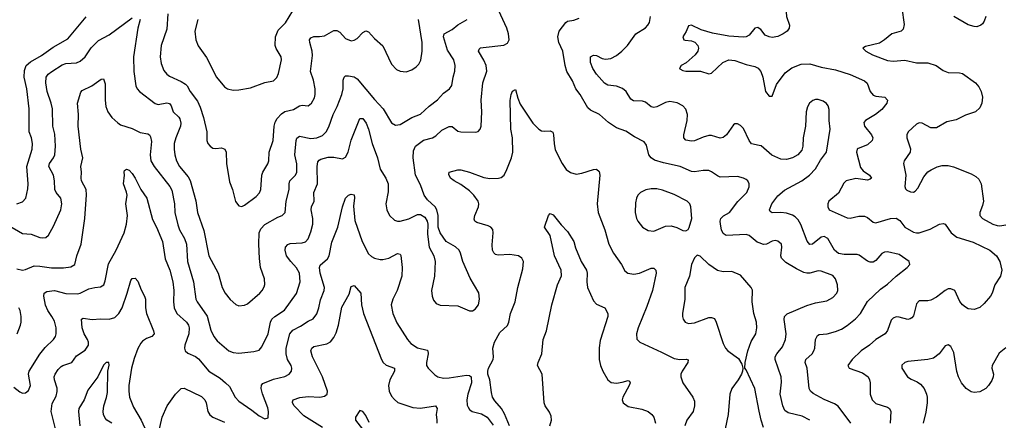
# Model space of a CAD drawing. Header units: inches. Extents: x 884691 to 1028259, y 526745 to 653629.
# Tile 80 of 241: x 904870 to 911700, y 611369 to 614149. Entities that reach past the tile are written whole.
import ezdxf

# ---------------------------------------------------------------- set-up
doc = ezdxf.new("R2010")
doc.units = ezdxf.units.IN
doc.header["$MEASUREMENT"] = 0
doc.layers.add('A9601', color=7, linetype='Continuous')
doc.layers.add('A9611', color=7, linetype='Continuous')

msp = doc.modelspace()

# ---------------------------------------------------------------- linework, layer by layer
at = {"layer": 'A9601', "color": 6}
for points, elevation in [([(904850, 612419.9), (904890, 612411.4), (904910, 612414.8), (904970, 612440.2), (905010, 612439.3), (905090, 612426.4), (905172.5, 612427.5), (905225.1, 612434.9), (905251.6, 612450), (905265.8, 612510), (905296, 612590), (905322.7, 612770), (905332.8, 612932.8), (905330.5, 612970.5), (905298, 613030), (905295.5, 613050), (905297.6, 613090), (905293.1, 613130), (905307.5, 613190), (905293.5, 613250), (905275.2, 613410), (905276.6, 613490), (905271.4, 613570), (905294.9, 613645.1), (905302.9, 613657.1), (905370.7, 613689.3), (905436, 613736), (905450, 613737.5), (905463.3, 613703.3), (905463, 613590), (905467.1, 613547.1), (905481.5, 613510), (905510, 613470.1), (905550, 613432.5), (905570, 613420.2), (905650, 613393.8), (905705.4, 613365.4), (905757.6, 613357.6), (905770, 613350), (905776.9, 613336.9), (905783.7, 613303.7), (905774.1, 613210), (905780.1, 613170), (905802.6, 613130), (905911.5, 612991.5), (905924.7, 612964.7), (905943.4, 612870), (905944.9, 612810), (905965.8, 612725.8), (905979, 612690), (906013.1, 612630), (906026.4, 612590), (906033.3, 612470), (906075.6, 612330), (906091.1, 612210), (906100.2, 612190), (906171.2, 612091.2), (906195.5, 611995.4), (906215.4, 611950), (906240.5, 611920.5), (906321.3, 611850), (906350, 611838.5), (906390, 611835.2), (906494.2, 611845.8), (906530, 611855.7), (906550, 611878.4), (906593.2, 611970), (906610.5, 612050), (906619.5, 612070), (906639.3, 612090), (906707.5, 612132.5), (906790, 612248.1), (906815.9, 612330), (906810.8, 612390), (906790, 612426.8), (906750.4, 612470), (906721.7, 612510), (906710.4, 612550), (906714.1, 612570), (906730, 612589), (906744.9, 612595.1), (906830, 612599.8), (906851.7, 612608.3), (906871.8, 612628.2), (906890, 612676.2), (906902.9, 612730), (906903.3, 612770), (906891, 612830), (906894.3, 612850), (906912.4, 612890), (906910.7, 612950), (906935, 613010), (906933.3, 613130), (906938.7, 613161.3), (906946.3, 613173.7), (906958.5, 613181.5), (907010, 613193.9), (907050, 613195.7), (907110, 613184.2), (907130, 613194.5), (907149.2, 613230), (907168.2, 613311.8), (907230, 613464), (907250, 613463.2), (907273.9, 613430), (907290, 613388.1), (907315, 613290), (907352.5, 613190), (907370, 613110.8), (907409.4, 613049.4), (907426.3, 613010), (907425.6, 612954.4), (907409.1, 612870), (907415.8, 612830), (907434.3, 612790), (907470, 612757.9), (907490, 612750.8), (907510, 612750.4), (907570, 612766.6), (907630, 612797.2), (907650, 612797.7), (907679.6, 612779.6), (907696, 612750), (907700.1, 612730), (907698.8, 612661.2), (907710.8, 612570), (907742.8, 612510), (907751.5, 612471.5), (907747.2, 612370), (907727.1, 612270), (907730.1, 612230.1), (907741.4, 612201.4), (907759.7, 612179.7), (907787, 612167), (907910, 612163.6), (907990, 612127.5), (908010, 612129.1), (908030, 612141.2), (908051.4, 612170), (908059, 612210), (908054, 612254), (907994.4, 612354.4), (907942.8, 612470), (907928.8, 612528.8), (907918.8, 612550), (907892.8, 612572.8), (907828.9, 612608.9), (907786.9, 612670), (907773.4, 612710), (907772.9, 612790), (907764.3, 612830), (907751.1, 612850), (907699, 612899), (907676.4, 612930), (907650, 613002.9), (907614.4, 613070), (907599.7, 613190), (907600.8, 613239.2), (907614.9, 613270), (907670, 613312.9), (907734.2, 613330), (907756.3, 613343.7), (907797.6, 613382.4), (907850, 613407.7), (907870, 613408.2), (907910, 613375.6), (907930, 613370), (908032, 613368), (908050, 613371.8), (908064.9, 613390), (908070, 613410.6), (908076.1, 613510), (908070.7, 613590), (908083.1, 613710), (908109.6, 613790.4), (908105.1, 613830), (908088.6, 613868.6), (908053.2, 613930), (908056.1, 613943.9), (908066.9, 613953.1), (908084, 613956), (908229.2, 613970.8), (908254.5, 613985.5), (908264.8, 614010), (908260.3, 614050), (908248.7, 614090), (908192.7, 614210)], 2900), ([(906105, 614150), (906085.5, 614070), (906090.8, 614010), (906107.8, 613967.8), (906166.1, 613886.1), (906236.1, 613750), (906290, 613683.7), (906310.2, 613670), (906350, 613660.2), (906390, 613662.6), (906470, 613676.8), (906570, 613712.7), (906630, 613725.1), (906652.7, 613747.3), (906664, 613776), (906685.7, 613870), (906684.1, 613890), (906649.5, 613949.5), (906643.1, 613970), (906644.8, 614030), (906663.2, 614076.8), (906713.2, 614126.8), (906764.4, 614210)], 3200), ([(904790, 612723.5), (904890, 612664.7), (904950, 612659.9), (905010, 612636.5), (905030, 612634.3), (905050, 612638.4), (905070, 612653.7), (905104.7, 612715.3), (905154.5, 612830), (905162.8, 612870), (905154.7, 612910), (905121.8, 612950), (905112.9, 612970), (905110.7, 613030.7), (905103.7, 613070), (905071.5, 613130), (905075.8, 613150), (905105.1, 613190), (905114.2, 613210), (905117.6, 613270), (905114.2, 613354.2), (905099.9, 613410), (905097.3, 613530), (905088.8, 613568.8), (905060.6, 613650), (905051.4, 613710), (905053.8, 613750), (905067.7, 613770), (905092, 613790), (905163.8, 613836.2), (905190, 613844.6), (905263.5, 613850), (905290, 613860), (905323.7, 613890), (905365.9, 613954.1), (905416.2, 614003.8), (905490, 614043.8), (905650, 614161.9)], 3000), ([(904850, 612870.2), (904890, 612883.8), (904912.8, 612910), (904926, 612974), (904929.5, 613010.5), (904920, 613130), (904955.1, 613250), (904958.6, 613290), (904952.3, 613330), (904935.8, 613370), (904936, 613530), (904919.8, 613670), (904900, 613750), (904903.4, 613796.6), (904915.1, 613830), (904943.6, 613856.4), (905020.4, 613899.6), (905101, 613959), (905203.4, 614016.6), (905331.7, 614168.3)], 3100), ([(905705.3, 614150), (905688.9, 614090), (905658.1, 613890), (905661.4, 613790), (905676.3, 613690), (905684.5, 613670), (905701.5, 613650), (905810, 613566.4), (905830, 613560.7), (905890, 613571.8), (905910, 613567.4), (905921, 613550), (905934, 613510), (905972.6, 613472.6), (905980, 613460), (905987, 613430), (905984.9, 613410), (905952, 613330), (905941.6, 613290), (905940.5, 613250), (905945.4, 613210), (905958.3, 613170), (905979, 613130), (906039.1, 613059.1), (906052.9, 613032.9), (906092.6, 612892.6), (906102.2, 612810), (906146.6, 612686.6), (906182.2, 612510), (906246, 612390), (906273.9, 612290), (906295.9, 612250), (906330, 612207.7), (906370, 612171.5), (906390, 612164.2), (906430, 612167.2), (906450, 612176.3), (906534.8, 612250), (906552, 612270), (906564.9, 612295.1), (906569.3, 612310.7), (906569.1, 612350), (906541.1, 612430), (906532.3, 612492.3), (906528, 612590), (906531.2, 612670), (906543.2, 612696.8), (906571.4, 612728.6), (906660.9, 612779.1), (906690, 612790.3), (906711.1, 612810), (906717.4, 612890), (906739.3, 612970), (906738.2, 613010), (906742.6, 613030), (906782.3, 613070), (906792.1, 613090), (906792.3, 613147.7), (906779.2, 613210), (906786.7, 613310), (906792.5, 613327.5), (906810, 613339.6), (906890, 613324.3), (906930, 613329.2), (906970, 613346.2), (906996.3, 613370), (907015.4, 613404.6), (907044.6, 613490), (907073.2, 613546.8), (907103.7, 613630), (907113.2, 613670), (907114.5, 613730), (907120.8, 613750), (907130, 613758.8), (907150, 613759.9), (907190, 613751.4), (907210, 613739.4), (907330, 613594.3), (907390.2, 613530.2), (907450, 613432.9), (907476.4, 613416.4), (907510, 613421.3), (907590, 613469.2), (907650, 613493.8), (907711.1, 613548.9), (907767.9, 613592.1), (907810, 613637.9), (907850.8, 613670), (907867.4, 613692.6), (907876.3, 613750), (907888.4, 613791.6), (907891.2, 613830), (907881.6, 613870), (907838, 613938), (907810.3, 614030), (907814.1, 614050), (907870, 614079.9), (907910, 614112.9), (907974.9, 614150)], 3000), ([(905898.2, 614190), (905890, 614083.7), (905850.3, 613970), (905845.3, 613890), (905850, 613845.5), (905870, 613796.2), (905890, 613770.1), (905910, 613756.1), (905990, 613720.7), (906021, 613701), (906031.4, 613690), (906052.2, 613650), (906102.9, 613582.9), (906121.8, 613541.8), (906143.9, 613470), (906166.9, 613370), (906167.8, 613310), (906175, 613290), (906190.1, 613270), (906210, 613258.1), (906230, 613255.5), (906270, 613259.3), (906292.9, 613250), (906302.2, 613230), (906303.9, 613150), (906324.2, 613024.2), (906345.4, 612970), (906367.5, 612887.5), (906390, 612858.2), (906410, 612853.3), (906430, 612862.4), (906510, 612922.1), (906532.3, 612947.7), (906543, 612970), (906549.7, 613070.3), (906555.3, 613090), (906591.6, 613148.4), (906598.5, 613170), (906599.8, 613230), (906628.4, 613310), (906635.4, 613410), (906642.4, 613437.6), (906656.1, 613463.9), (906685.2, 613494.8), (906710, 613511.8), (906770, 613526.5), (906810, 613551.5), (906830, 613554.8), (906870, 613550.7), (906893.3, 613570), (906913.7, 613606.3), (906919.6, 613630), (906920.4, 613670), (906908.5, 613728.5), (906888, 613790), (906900.8, 613900.8), (906898.9, 613930), (906881.6, 613990), (906881.1, 614010), (906890, 614023.8), (906910, 614032.3), (906950, 614031.2), (906983.2, 614036.8), (907050, 614072.8), (907070, 614074.8), (907090, 614061.8), (907130, 614017.4), (907170, 614002.7), (907190, 614006.2), (907210, 614018.5), (907250, 614060.8), (907270, 614071.8), (907290, 614064.6), (907330, 614017.5), (907388, 613968), (907450, 613839.8), (907483.2, 613803.2), (907510, 613790.5), (907550, 613786.9), (907590, 613800.7), (907619.6, 613820.4), (907638.8, 613841.2), (907652.7, 613867.3), (907662, 613930), (907660.6, 613990), (907636.2, 614150)], 3100), ([(910000, 612599.4), (909984.8, 612604.8), (909930.4, 612650.4), (909910, 612657.9), (909771.8, 612651.8), (909750, 612665), (909738.9, 612690), (909730.2, 612730), (909728.2, 612750), (909734.4, 612770), (909752.8, 612787.2), (909793, 612810), (909851.9, 612888.1), (909913.1, 612950), (909930.8, 612990), (909931.3, 613010), (909920.9, 613030), (909910, 613038.7), (909889.8, 613050), (909850, 613059.9), (909730, 613057), (909710, 613064.1), (909670, 613093.5), (909650, 613102.1), (909610, 613102.6), (909550, 613092.9), (909530, 613096.1), (909451.1, 613130), (909335, 613155), (909274.5, 613174.5), (909249.7, 613189.7), (909234.4, 613210), (909218, 613278), (909201.7, 613301.7), (909135, 613335), (909074.2, 613374.2), (909010, 613399.3), (908954.8, 613434.8), (908892.6, 613490), (908830, 613521.7), (908810, 613537.4), (908757.2, 613630), (908728.9, 613668.9), (908705.1, 613725.1), (908664.7, 613790), (908653.4, 613830), (908637.8, 613930), (908610.4, 613990.4), (908603, 614030), (908613.2, 614070), (908657.4, 614130), (908670, 614138.3), (908713.7, 614146.3), (908750, 614158.6)], 2800), ([(910000, 613275.7), (909947.5, 613287.5), (909929.6, 613309.6), (909890, 613393.9), (909870, 613413.8), (909850, 613425.4), (909830, 613425.4), (909821.8, 613418.2), (909772.5, 613350), (909750, 613331.9), (909730, 613327.5), (909670, 613344.8), (909650, 613344.9), (909610, 613334.6), (909550, 613307.2), (909530, 613304.7), (909492, 613312), (909477.1, 613330), (909477.2, 613350), (909499.5, 613450), (909501.3, 613490), (909490, 613528.7), (909470.5, 613550.5), (909430, 613572.3), (909379.4, 613580.6), (909350, 613575.2), (909290, 613543.7), (909270, 613538.8), (909250, 613544.8), (909210, 613576.1), (909190, 613583.5), (909126.7, 613586.7), (909110, 613596.9), (909077.2, 613650), (909051.6, 613671.6), (909010, 613687.3), (908950, 613695.4), (908927.3, 613707.3), (908870, 613769.9), (908845, 613810), (908829.4, 613850.6), (908828.9, 613890), (908850, 613901.7), (908870, 613899.8), (908910, 613880.4), (908934.1, 613874.1), (908970, 613879.1), (909010, 613900), (909047.2, 613930), (909085.5, 613970), (909142.9, 614050), (909210, 614092.1), (909228.2, 614110), (909239.1, 614130), (909244.8, 614170)], 2700), ([(910000, 614087.5), (909990, 614095), (909970, 614089.1), (909930, 614041.2), (909910, 614030.3), (909890, 614027.1), (909790, 614034.5), (909676, 614056), (909597.2, 614077.2), (909529.9, 614110.1), (909510, 614106), (909494.2, 614065.8), (909469.3, 614030), (909477.7, 614010), (909486.2, 614006.2), (909530, 614002.2), (909553.3, 613993.3), (909574, 613970), (909579, 613950), (909574.2, 613930), (909555.2, 613904.8), (909493.1, 613850), (909457.6, 613830), (909446.2, 613810), (909450, 613807.3), (909470, 613796.3), (909491.8, 613791.8), (909591.8, 613791.8), (909650, 613772.5), (909670, 613778.2), (909747.9, 613852.1), (909790, 613870), (909830, 613865.5), (909910, 613838.1), (909970, 613824.7), (909992.8, 613812.8), (910000, 613804)], 2600), ([(908266.9, 611330), (908233.6, 611413.6), (908211.2, 611451.2), (908164.9, 611504.9), (908150.4, 611530.4), (908142.1, 611562.1), (908130.9, 611649.1), (908117.8, 611690), (908117.4, 611710), (908123, 611730), (908153.4, 611790), (908157.7, 611810), (908151.2, 611870), (908162.6, 611910), (908201.2, 611978.8), (908252.8, 612027.2), (908262.9, 612050), (908275.2, 612110), (908307.8, 612190), (908324.5, 612290), (908361.2, 612418.8), (908363.7, 612470), (908353.3, 612493.3), (908329.8, 612510), (908270, 612520.1), (908190, 612514.4), (908170, 612519.5), (908158.9, 612530), (908150, 612550), (908146.3, 612586.3), (908154.4, 612670), (908151.8, 612691.8), (908137, 612710), (908119.1, 612719.1), (908041.2, 612741.2), (908028.1, 612750), (908023.6, 612763.6), (908026.5, 612790), (908051.4, 612850), (908054.2, 612870), (908049.4, 612890), (908020.9, 612930), (907990, 612961.1), (907930, 613004.6), (907883.1, 613030), (907858.8, 613050), (907846.1, 613073.8), (907850, 613090.5), (907910, 613106.5), (907930, 613106.5), (907990, 613091.1), (908090, 613054), (908130, 613047.2), (908192, 613048), (908210, 613054.2), (908230.3, 613069.7), (908250, 613108.3), (908280.4, 613190), (908290.1, 613229.9), (908289.4, 613330), (908277.7, 613390), (908272.8, 613587.2), (908279.8, 613630), (908288.3, 613651.7), (908310, 613663.6), (908325.2, 613605.2), (908342.6, 613562.6), (908430, 613429.7), (908470, 613390.1), (908490, 613378.5), (908510, 613374.8), (908550, 613376.5), (908567.9, 613367.9), (908573.5, 613350), (908576.4, 613290), (908584.9, 613244.9), (908632, 613150), (908660.3, 613110), (908690, 613088.9), (908730, 613077.7), (908770, 613082.6), (908849.3, 613109.3), (908870, 613111.9), (908890, 613095), (908893.6, 613070), (908876.3, 612870), (908882.7, 612810), (908928.5, 612690), (908957.7, 612590), (908990, 612529.7), (909044.9, 612450), (909066.7, 612406.7), (909089.3, 612389.3), (909130, 612382.9), (909170, 612389.3), (909250, 612423.7), (909270, 612425.1), (909283.8, 612410), (909284.6, 612390), (909259.9, 612270), (909221.4, 612158.6), (909159.6, 612010), (909149.4, 611969.4), (909150.8, 611930.8), (909172.6, 611910), (909322.5, 611842.5), (909410, 611797.7), (909449.9, 611790.1), (909493.4, 611793.4), (909508.1, 611788.1), (909505.8, 611770), (909464.3, 611710), (909456.9, 611690), (909456.5, 611670), (909469.4, 611630), (909539, 611530), (909550, 611502), (909552.1, 611470), (909540.8, 611430), (909497.7, 611370), (909483.2, 611330)], 2800), ([(904830, 611599.7), (904870, 611567.6), (904890, 611558), (904910, 611559.4), (904930, 611575.5), (904943.6, 611610), (904930, 611690), (904935.6, 611710), (905010, 611828.6), (905045.3, 611874.7), (905103.6, 611930), (905117, 611950), (905123.5, 611970), (905122, 612010), (905110, 612056.3), (905093.4, 612090), (905064.5, 612130), (905048.9, 612169), (905038, 612230), (905039.3, 612250), (905058.1, 612261.9), (905110, 612269), (905190, 612248.8), (905270, 612245.9), (905290, 612250.4), (905350, 612280.1), (905390, 612291.2), (905430, 612295.9), (905453.9, 612310), (905463, 612337), (905485, 612455), (905539.2, 612550), (905594, 612670), (905611.5, 612730), (905616.9, 612790), (905607.1, 612870), (905614.2, 612930), (905611.1, 612951.1), (905589.2, 613010), (905596.2, 613070), (905593.8, 613090), (905597, 613103), (905610, 613111.2), (905630, 613104.4), (905650, 613081), (905671.4, 613050), (905710.2, 612970.2), (905751.1, 612910), (905790, 612762.1), (905819.1, 612710), (905859.9, 612610), (905878.7, 612490), (905911.2, 612410), (905930.9, 612330), (905938.2, 612270), (905936, 612190), (905940.6, 612150), (905960.3, 612110), (906027.3, 612050), (906039.6, 612030), (906045.2, 612010), (906042.4, 611970), (906015.9, 611890), (906013, 611870), (906018.1, 611850), (906035.9, 611835.9), (906090, 611811.7), (906110, 611796.2), (906182.8, 611710), (906260.9, 611660.9), (906298.5, 611630), (906324.1, 611604.1), (906363.6, 611530), (906390, 611501.5), (906480.4, 611440.4), (906530, 611401), (906570, 611379.2), (906592.8, 611387.2), (906595.5, 611430), (906590, 611455.4), (906553, 611553), (906545.9, 611590), (906547.2, 611612.8), (906556.4, 611623.6), (906630, 611654), (906710, 611672.6), (906739.3, 611690), (906754.6, 611710), (906757.3, 611730), (906752.2, 611750), (906726.6, 611790), (906717.3, 611830), (906719.1, 611870), (906744.2, 611970), (906765.6, 611994.4), (906818.5, 612021.5), (906870, 612056.6), (906906.6, 612073.4), (906931.9, 612108.1), (906945.9, 612150), (906955.4, 612204.6), (906982.9, 612270), (906984.9, 612290), (906954.6, 612390), (906949.8, 612430), (906953.9, 612446.1), (907005.4, 612490), (907017.7, 612510), (907035, 612605), (907077.3, 612710), (907110.2, 612849.8), (907130, 612910), (907150, 612930.9), (907170, 612938), (907190, 612932.6), (907192.6, 612912.6), (907186, 612854), (907195.6, 612755.6), (907245, 612610), (907290, 612524.7), (907310, 612505.1), (907330, 612494.3), (907370, 612484.1), (907390, 612483.8), (907430, 612494.1), (907490, 612526.6), (907510, 612520.7), (907513.6, 612513.6), (907524.1, 612430), (907519.7, 612370), (907489.4, 612270.6), (907457.2, 612210), (907446.5, 612170), (907458, 612110), (907485.9, 612045.9), (907559.9, 611930), (907582.7, 611902.7), (907630, 611872.7), (907695.5, 611855.5), (907702.1, 611850), (907703.4, 611830), (907692.1, 611770), (907692.8, 611750), (907703.9, 611730), (907750, 611683.4), (907771, 611670), (907810, 611661.7), (907850, 611663.7), (907970, 611682.7), (907990, 611679.7), (908001.6, 611670), (908002.9, 611630), (907979.3, 611550), (907972.5, 611510), (907974.6, 611474.6), (907979.9, 611459.9), (907990, 611443.6), (908009.6, 611429.6), (908074.3, 611414.3), (908111.6, 611391.6), (908154.6, 611334.6)], 2800), ([(908547.7, 611330), (908559.1, 611370), (908557.7, 611397.7), (908545.8, 611425.8), (908514.9, 611470), (908509.1, 611489.1), (908494.9, 611690), (908462.4, 611750), (908465.9, 611770), (908492, 611830), (908501.6, 611930), (908523.4, 611990), (908561.3, 612170), (908601.3, 612310), (908628.6, 612371.4), (908627, 612410), (908580.6, 612510), (908550.7, 612650.7), (908510.7, 612710), (908538.5, 612790), (908550, 612803.1), (908570, 612795.5), (908625.5, 612725.6), (908670, 612678.8), (908714.6, 612610), (908726.3, 612566.3), (908764.3, 612470), (908801.7, 612410), (908806.3, 612390), (908803.1, 612330), (908808.5, 612290), (908850, 612198.1), (908870, 612175.4), (908930, 612150.1), (908950.7, 612110), (908949.1, 612090), (908897.5, 611922.5), (908888.5, 611871.5), (908890.2, 611790), (908898.9, 611750), (908914.4, 611710), (908949.2, 611649.2), (908971.9, 611631.9), (909010, 611626.8), (909050, 611632.8), (909090, 611645), (909099.7, 611639.7), (909104.2, 611630), (909098.6, 611610), (909053.3, 611530), (909049.7, 611510), (909056.2, 611490), (909090, 611465.1), (909185.1, 611445.1), (909229.5, 611429.5), (909255.3, 611410), (909267.7, 611390), (909281.5, 611350)], 2700), ([(910000, 611432.3), (909968.6, 611590), (909910, 611719.5), (909900.7, 611730), (909902, 611770), (909920.5, 611850), (909945, 611915), (909975.3, 611970), (909983.9, 612010), (909980, 612050), (909963.6, 612110), (909950.2, 612190), (909952.2, 612272.2), (909944.3, 612290), (909870, 612377), (909810, 612401), (909750, 612399.6), (909710, 612407.9), (909650.1, 612450.1), (909590, 612508.8), (909570, 612513.9), (909550, 612495.4), (909530.1, 612450), (909515.9, 612370), (909483.6, 612290), (909483.2, 612210), (909467.7, 612110), (909468.2, 612088.2), (909473.2, 612070), (909486.9, 612050), (909510, 612040.1), (909550, 612045.8), (909650, 612081.4), (909670, 612083.1), (909690, 612074.3), (909702.3, 612050), (909750, 611902.9), (909765, 611870), (909782.1, 611850), (909857, 611797), (909879.3, 611759.3), (909885.4, 611730), (909884.1, 611710), (909876.3, 611690), (909854.4, 611650), (909810.1, 611590), (909796.8, 611550), (909783.4, 611410), (909763.7, 611310)], 2900), ([(905118.9, 611310), (905088.1, 611430), (905095.2, 611484.8), (905122.9, 611537.1), (905130.6, 611569.4), (905128.8, 611591.2), (905111.7, 611650), (905109.8, 611670), (905115.2, 611690), (905137.4, 611722.6), (905157.7, 611742.3), (905170, 611750.2), (905232.1, 611770), (905263.5, 611816.5), (905324.5, 611855.5), (905346.2, 611890), (905346.9, 611910), (905340.7, 611930), (905317.3, 611970), (905302.2, 612010), (905297.9, 612070), (905310, 612078.5), (905372.2, 612067.8), (905430, 612073.4), (905490, 612070.2), (905530, 612082.6), (905557.3, 612110), (905579.9, 612150), (905616, 612250), (905641.1, 612338.9), (905650, 612353.2), (905670, 612356.1), (905690, 612335.2), (905713.1, 612273.1), (905736.4, 612230), (905741.6, 612210), (905742.2, 612150), (905748.3, 612110), (905798.3, 611990), (905801.7, 611970), (905785.8, 611950), (905750, 611936.3), (905722, 611918), (905710, 611904.9), (905690, 611867.8), (905662.8, 611797.2), (905644.5, 611730), (905625.8, 611610), (905625.8, 611570), (905631.5, 611530), (905659.2, 611459.2), (905711.7, 611370), (905750, 611289.6)], 2700), ([(906970, 611318.7), (906840.1, 611400.1), (906773.5, 611470), (906762.4, 611490), (906762.9, 611497.1), (906767.9, 611512.1), (906813.2, 611526.8), (906870, 611533.3), (906951.2, 611528.8), (906983.4, 611536.6), (907001.9, 611550), (907005.5, 611570), (906970.3, 611670), (906901.5, 611810), (906889.5, 611850.5), (906897, 611870), (906910, 611880.4), (907000.7, 611899.2), (907025.5, 611914.5), (907050, 611942.9), (907065.1, 611974.9), (907082.2, 612030), (907105, 612155), (907156.4, 612243.6), (907170, 612296.3), (907190, 612304.6), (907236.2, 612250), (907241.8, 612170), (907253.7, 612110), (907378.7, 611790), (907390.8, 611770), (907412.3, 611752.3), (907470.3, 611730), (907469.4, 611710), (907438.4, 611650), (907427.5, 611610), (907431.9, 611571.9), (907450, 611536.8), (907470, 611512.8), (907493.6, 611493.6), (907597.5, 611457.5), (907650, 611454), (907754.6, 611470), (907764.8, 611450), (907759.5, 611410), (907764.1, 611370), (907762.7, 611350)], 2700), ([(904851.4, 611970), (904875.9, 612030), (904880.6, 612050), (904879.5, 612090), (904872, 612130), (904863.3, 612150)], 2900), ([(905509.4, 611349.4), (905474.5, 611370), (905462.9, 611382.9), (905451.1, 611410), (905448.5, 611430), (905453.4, 611470), (905472.4, 611527.6), (905478.3, 611561.7), (905480.5, 611710), (905490.6, 611750.6), (905489.2, 611769.2), (905470, 611770.1), (905450, 611750.8), (905412.3, 611670), (905341.4, 611578.6), (905316.7, 611510), (905280, 611450), (905277.7, 611430), (905287.4, 611330)], 2600), ([(905830, 611268), (905857.7, 611390), (905892.8, 611470), (905949.9, 611550.1), (905990, 611589.1), (906010, 611591.4), (906130, 611534.8), (906153.9, 611510), (906162.9, 611490), (906174.9, 611430), (906187.8, 611407.8), (906210.1, 611390), (906290, 611356.3)], 2700), ([(907293.2, 611353.2), (907270, 611402.6), (907250, 611431.1), (907230, 611436.5), (907200.2, 611390), (907199.3, 611370), (907247.7, 611307.7)], 2600)]:
    msp.add_lwpolyline(points, dxfattribs=dict(at, elevation=elevation))
at = {"layer": 'A9601', "color": 6, "elevation": 2900}
msp.add_lwpolyline([(909250, 612975.7), (909212.5, 612967.5), (909177.3, 612950), (909158.6, 612930), (909148.2, 612910), (909141.2, 612878.8), (909139.9, 612810), (909149, 612770), (909158.3, 612750), (909190, 612708.8), (909230, 612685.2), (909270, 612681.7), (909350, 612715.3), (909390, 612719.1), (909427.7, 612707.7), (909470, 612685.2), (909490, 612682.5), (909506.8, 612693.2), (909514.3, 612705.7), (909531.8, 612770), (909526, 612850), (909518.5, 612870), (909499.3, 612890), (909410, 612934.8), (909330, 612965.2), (909290, 612975.1)], close=True, dxfattribs=at)
at = {"layer": 'A9611', "color": 6}
for points, elevation in [([(910000, 614569.3), (910023.7, 614510), (910050, 614462), (910090, 614409.9), (910117.5, 614350), (910151.4, 614310), (910170, 614279.7), (910185.5, 614230), (910190, 614170), (910210, 614110), (910207.7, 614090), (910193.5, 614070), (910166, 614050), (910130, 614032.7), (910090, 614025.7), (910068.7, 614028.7), (910041.5, 614041.5), (910010, 614080.1), (910000, 614087.5)], 2600), ([(910988.7, 614231.3), (911005, 614115), (910997.5, 614082.5), (910983.7, 614070), (910919.9, 614050), (910870, 614008.4), (910833.7, 613986.3), (910736.3, 613963.7), (910718, 613950), (910739.5, 613930), (910784.7, 613904.7), (910890, 613864.6), (910930, 613861.8), (911010, 613868.1), (911090, 613848.6), (911170, 613850.4), (911226.8, 613830), (911276.7, 613796.7), (911310, 613781.6), (911390, 613780.8), (911410, 613774.3), (911499.7, 613710), (911523.5, 613683.5), (911540.8, 613650), (911548.9, 613610), (911544.3, 613570), (911530, 613538), (911500.8, 613510), (911430, 613486.1), (911365.9, 613454.1), (911301.1, 613438.9), (911230, 613398.2), (911190, 613398.1), (911130, 613430.4), (911110, 613434.1), (911090, 613423.6), (911033.4, 613370), (911024.5, 613350), (911024.2, 613330), (911048.4, 613251.6), (911047, 613230), (911005.1, 613170), (911000.7, 613150), (911017.1, 613070), (911010.8, 612990.8), (911015.1, 612975.1), (911025, 612965), (911050, 612953.5), (911070, 612952.7), (911081.8, 612958.2), (911101.1, 612978.9), (911141.6, 613058.4), (911170, 613091.9), (911192.3, 613107.7), (911233.4, 613126.6), (911270, 613136.1), (911310, 613136.3), (911347.3, 613127.3), (911470, 613079.3), (911501.7, 613061.7), (911522.8, 613042.8), (911540.1, 613010), (911555.7, 612890), (911550, 612858.3), (911529.5, 612810), (911530.3, 612790), (911548.9, 612770), (911621.1, 612730), (911650, 612720.3), (911670, 612719), (911710, 612725.7)], 2500), ([(911571, 614170), (911560.9, 614139.1), (911550, 614120.3), (911537.9, 614110), (911510, 614099.4), (911490, 614100.4), (911450, 614113.2), (911350, 614171.8)], 2500), ([(910000, 613804), (910011.5, 613790), (910024.5, 613750), (910044.3, 613650), (910070, 613617.9), (910090, 613619.1), (910120.6, 613699.4), (910179.8, 613780.2), (910225.5, 613814.5), (910290, 613838.9), (910350, 613842.4), (910430, 613819.1), (910530, 613800.4), (910630, 613769), (910730, 613725.4), (910748.2, 613708.2), (910770.7, 613650.7), (910790, 613625.3), (910810, 613617.3), (910871.4, 613611.4), (910889.1, 613590), (910884.9, 613570), (910850, 613525.5), (910806.1, 613490), (910736.5, 613450), (910725.7, 613434.3), (910729.9, 613410), (910779, 613350), (910787.2, 613330), (910784.5, 613310), (910750, 613280.5), (910685.8, 613254.2), (910680.4, 613250), (910674.4, 613230), (910702.9, 613122.9), (910719.9, 613099.9), (910766.1, 613070), (910778.1, 613050), (910770, 613041.3), (910750, 613035.9), (910670, 613045.7), (910603.7, 613030), (910586.8, 613013.2), (910550, 612944.5), (910483.8, 612890), (910475, 612870), (910475.3, 612850), (910485.3, 612830), (910610, 612772.9), (910630, 612771.6), (910690, 612786.2), (910730, 612784.8), (910750, 612775.3), (910790, 612743.7), (910810, 612740.2), (910910, 612769.2), (910950.5, 612770.5), (910976.2, 612756.2), (911010, 612709), (911070, 612674.6), (911090, 612668.9), (911110, 612670.6), (911185.3, 612694.7), (911250, 612729.9), (911275, 612735), (911290, 612729.9), (911332, 612670), (911370, 612639.9), (911484.7, 612604.7), (911599.3, 612550), (911646.1, 612510), (911668.8, 612470), (911682.6, 612410), (911674, 612370), (911633.9, 612310), (911615, 612250), (911604.4, 612230), (911561.6, 612178.4), (911530, 612152.3), (911490, 612137.6), (911450, 612143.5), (911430, 612153.6), (911410, 612169.7), (911392.8, 612192.8), (911357.2, 612270), (911330, 612282), (911310, 612280.2), (911290, 612269.1), (911230, 612223.8), (911190, 612203.2), (911170, 612198.6), (911110, 612198.2), (911090, 612176.2), (911070, 612092.8), (911059.8, 612080.2), (911047.6, 612072.4), (911030, 612069.3), (910970, 612084.8), (910950, 612086.5), (910930, 612078.6), (910916.3, 612063.7), (910890, 611991.2), (910873.3, 611970), (910810, 611930.6), (910764, 611890), (910707.9, 611850), (910644.5, 611790), (910615.4, 611750), (910625, 611730), (910717.5, 611697.5), (910755.9, 611670), (910766, 611650), (910769.7, 611630), (910769.6, 611549.6), (910783.6, 611510), (910810, 611485.5), (910890, 611459.6), (910902.6, 611450), (910912.6, 611430), (910908.3, 611350)], 2600), ([(910635.1, 611350), (910546.5, 611466.5), (910523, 611483), (910450, 611513.3), (910374.2, 611554.2), (910354.7, 611570), (910346.4, 611590), (910333.2, 611730), (910318.4, 611770), (910322.3, 611790), (910366.5, 611830), (910379.7, 611850), (910386.1, 611870), (910390.4, 611930), (910403.3, 611956.7), (910416.1, 611963.9), (910470.3, 611969.7), (910530, 611985.2), (910570, 612001.4), (910610, 612027.4), (910666.9, 612073.1), (910702.6, 612110), (910750, 612194.3), (910841.5, 612278.5), (910890, 612313.3), (910950.7, 612369.3), (911027.2, 612430), (911043.9, 612450), (911039.5, 612470), (910970, 612518.5), (910890, 612537.3), (910870, 612535.2), (910850, 612525.3), (910810, 612476.7), (910790, 612465.5), (910770, 612466.2), (910750, 612474.2), (910694, 612514), (910679.4, 612519.4), (910590, 612519.1), (910550, 612526.3), (910522.3, 612550), (910474.9, 612630), (910450, 612643.5), (910430, 612639.1), (910370, 612591.8), (910350, 612588.2), (910332.1, 612612.1), (910287.7, 612727.7), (910270, 612758.8), (910250, 612780.3), (910230, 612792.3), (910190, 612806.1), (910150, 612811.5), (910089.2, 612809.2), (910076.7, 612816.7), (910071.7, 612830), (910088.1, 612870), (910130, 612927), (910174.3, 612965.7), (910294.9, 613030), (910349.6, 613070), (910390, 613114.7), (910425.3, 613174.7), (910466.7, 613230), (910492.4, 613390), (910485.3, 613450), (910485.4, 613525.4), (910478.7, 613550), (910467.3, 613567.3), (910444.2, 613584.2), (910410, 613594.3), (910390, 613594.2), (910371.7, 613588.3), (910349.5, 613570.5), (910335.1, 613544.9), (910325, 613510), (910321.5, 613410), (910305, 613330), (910302.3, 613270), (910295.6, 613244.4), (910268.4, 613211.6), (910230.4, 613189.6), (910190, 613178), (910150, 613180.2), (910088.4, 613208.4), (910012.8, 613272.8), (910000, 613275.7)], 2700), ([(910350, 611368.9), (910297.4, 611397.4), (910200.3, 611420.3), (910177.5, 611437.5), (910162.8, 611470), (910145.9, 611550), (910154.3, 611634.3), (910153, 611670), (910110.8, 611790), (910111.6, 611810), (910121.3, 611830), (910161.3, 611878.7), (910183.4, 611930), (910187.5, 611970), (910172.6, 612067.4), (910175.2, 612090), (910193.4, 612106.6), (910330, 612166.2), (910390, 612184.1), (910470, 612197.2), (910510, 612220.5), (910538.4, 612250), (910545.5, 612270), (910543.8, 612310), (910529.9, 612350), (910510, 612373.9), (910430, 612402.9), (910410, 612406.2), (910350, 612390.1), (910330, 612389.8), (910310, 612395.5), (910259.3, 612419.3), (910183.7, 612463.7), (910154.6, 612494.6), (910149.1, 612510.9), (910156.6, 612570), (910153.9, 612590), (910130, 612612.8), (910110, 612616.2), (910090, 612612.8), (910050, 612592.2), (910030, 612588.8), (910000, 612599.4)], 2800), ([(911710, 611872.9), (911664.8, 611835.2), (911615.3, 611750), (911613.6, 611730), (911625, 611690), (911623.3, 611670), (911614, 611646), (911591.4, 611610), (911571.1, 611590), (911530, 611566.8), (911490, 611561.2), (911470, 611566.1), (911436.6, 611590), (911403.7, 611630), (911382.1, 611670), (911370, 611707.1), (911350, 611839.7), (911330, 611880.7), (911310, 611891.5), (911290, 611885.4), (911247.7, 611830), (911210, 611799.7), (911170, 611790.3), (911030, 611776.6), (911010, 611769.6), (910988.9, 611751.1), (910989.5, 611730), (911029.5, 611670), (911054.2, 611654.2), (911096.4, 611636.4), (911119.6, 611619.6), (911143.2, 611590), (911161, 611550), (911165.4, 611530), (911165.2, 611490), (911155.2, 611424.8), (911137.1, 611350)], 2500), ([(910030, 611319.9), (910012.4, 611370), (910000, 611432.3)], 2900)]:
    msp.add_lwpolyline(points, dxfattribs=dict(at, elevation=elevation))

doc.saveas('drawing.dxf')
